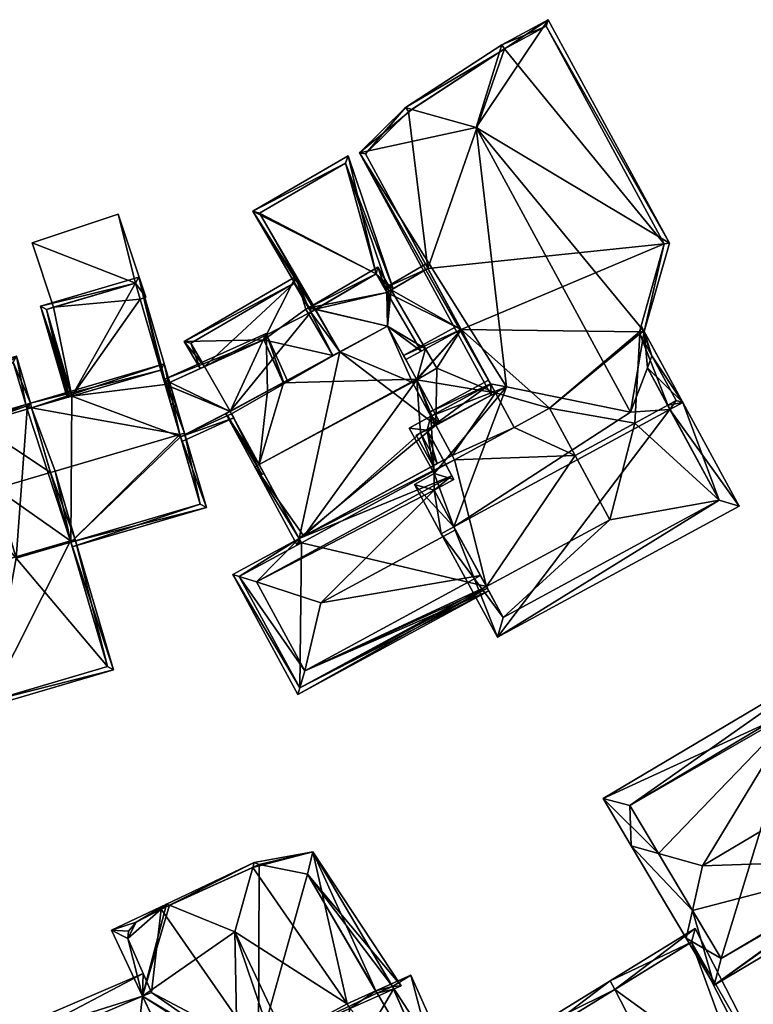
# Model space of a CAD drawing. Header units: inches. Extents: x 2523744 to 2528136, y 1148995 to 1152010.
# Tile 88 of 256: x 2525236 to 2525274, y 1150887 to 1150938. Entities that reach past the tile are written whole.
import ezdxf

# ---------------------------------------------------------------- set-up
doc = ezdxf.new("R2010")
doc.units = ezdxf.units.IN
doc.header["$MEASUREMENT"] = 0
doc.layers.add('Gebaeude Einzelhaus', color=10, linetype='Continuous')

msp = doc.modelspace()

# ---------------------------------------------------------------- meshes
at = {"layer": 'Gebaeude Einzelhaus'}
mesh = msp.add_polyface(dxfattribs=at)
corners = [(2525259.564, 1150932.274, 434.049), (2525268.221, 1150921.763, 432.593), (2525269.523, 1150926.314, 430.73), (2525267.521, 1150917.619, 434.049), (2525268.381, 1150919.896, 433.015), (2525270.206, 1150918.108, 432.593), (2525263.271, 1150937.826, 430.73), (2525260.773, 1150936.158, 432.411), (2525260.89, 1150936.533, 432.253), (2525269.428, 1150917.968, 433.015), (2525269.546, 1150917.749, 433.015), (2525255.934, 1150933.299, 432.579), (2525256.252, 1150933.209, 432.708), (2525253.568, 1150930.963, 430.841), (2525260.563, 1150918.601, 430.977), (2525260.344, 1150918.482, 430.841), (2525261.132, 1150918.909, 431.329), (2525269.868, 1150918.208, 432.733), (2525268.615, 1150920.516, 432.733), (2525268.001, 1150921.645, 432.733), (2525269.254, 1150926.284, 430.871), (2525263.171, 1150937.488, 430.87), (2525267.973, 1150921.75, 432.719), (2525261.02, 1150936.319, 432.246), (2525256.091, 1150933.104, 432.603), (2525253.878, 1150930.916, 430.977), (2525260.305, 1150919.076, 430.977), (2525269.428, 1150917.968, 421.871), (2525269.868, 1150918.208, 421.871), (2525268.001, 1150921.645, 421.871), (2525268.001, 1150921.645, 431.897), (2525267.973, 1150921.75, 431.828), (2525267.973, 1150921.75, 421.871), (2525269.254, 1150926.284, 421.871), (2525263.171, 1150937.488, 421.871), (2525261.02, 1150936.319, 421.871), (2525256.091, 1150933.104, 421.871), (2525253.878, 1150930.916, 421.871), (2525257.085, 1150925.009, 428.391), (2525258.791, 1150921.865, 430.73), (2525257.085, 1150925.009, 421.871), (2525258.791, 1150921.865, 428.391), (2525260.563, 1150918.601, 430.73), (2525258.791, 1150921.865, 421.871), (2525263.343, 1150917.814, 421.871), (2525267.729, 1150917.044, 421.871), (2525264.663, 1150915.381, 421.871), (2525260.563, 1150918.601, 421.871), (2525261.526, 1150916.828, 421.871)]
mesh.append_faces([[corners[k] for k in face] for face in [(13, 26, 15), (15, 26, 14), (24, 25, 11), (11, 25, 13), (13, 25, 26), (12, 24, 11), (12, 11, 7), (7, 11, 8), (19, 22, 1), (8, 23, 7), (2, 21, 6), (6, 21, 8), (8, 21, 23), (22, 20, 1), (1, 20, 2), (2, 20, 21), (5, 18, 1), (1, 18, 19), (10, 17, 5), (5, 17, 18), (10, 9, 17), (0, 16, 3), (12, 13, 0), (0, 13, 16), (16, 13, 14), (14, 13, 15), (12, 11, 13), (7, 12, 0), (8, 11, 7), (7, 11, 12), (5, 9, 10), (5, 4, 9), (0, 6, 7), (7, 6, 8), (0, 2, 6), (5, 1, 4), (4, 1, 3), (3, 1, 0), (0, 1, 2)]], dxfattribs={"color": 13})
mesh.append_faces([[corners[k] for k in face] for face in [(43, 44, 47), (47, 44, 48), (44, 45, 46), (44, 29, 45), (45, 29, 27), (27, 29, 28), (43, 32, 44), (44, 32, 29), (40, 33, 43), (43, 33, 32), (40, 35, 33), (33, 35, 34), (40, 36, 35), (40, 37, 36), (26, 42, 14), (26, 39, 42), (39, 38, 41), (38, 37, 40), (26, 25, 39), (39, 25, 38), (38, 25, 37), (25, 36, 37), (25, 24, 36), (7, 24, 12), (7, 36, 24), (7, 23, 36), (36, 23, 35), (23, 21, 35), (35, 21, 34), (21, 33, 34), (21, 20, 33), (31, 20, 22), (31, 32, 20), (20, 32, 33), (30, 22, 19), (30, 31, 22), (30, 29, 31), (31, 29, 32), (28, 30, 17), (17, 30, 18), (18, 30, 19), (28, 29, 30), (28, 17, 27), (27, 17, 9)]], dxfattribs={"color": 41})
mesh = msp.add_polyface(dxfattribs=at)
corners = [(2525251.245, 1150922.881, 427.9), (2525248.077, 1150927.96, 427.892), (2525251.086, 1150922.788, 427.892), (2525251.302, 1150922.914, 427.903), (2525254.425, 1150924.731, 428.069), (2525252.981, 1150930.813, 428.153), (2525255.075, 1150923.839, 428.075), (2525254.977, 1150923.782, 428.069), (2525255.295, 1150923.967, 428.086), (2525252.842, 1150930.443, 428.139), (2525248.419, 1150927.87, 427.904), (2525252.842, 1150930.443, 421.871), (2525255.075, 1150923.839, 421.871), (2525248.419, 1150927.87, 421.871), (2525251.302, 1150922.914, 421.871), (2525254.977, 1150923.782, 421.871), (2525254.425, 1150924.731, 421.871)]
mesh.append_faces([[corners[k] for k in face] for face in [(10, 0, 1), (10, 3, 0), (1, 0, 2), (9, 8, 6), (9, 5, 8), (9, 1, 5), (9, 10, 1), (5, 4, 8), (8, 4, 6), (6, 4, 7), (5, 1, 4), (4, 1, 3), (3, 1, 0), (0, 1, 2)]], dxfattribs={"color": 13})
mesh.append_faces([[corners[k] for k in face] for face in [(12, 16, 11), (11, 16, 13), (13, 16, 14), (12, 15, 16), (13, 3, 10), (13, 14, 3), (10, 11, 13), (10, 9, 11), (11, 6, 12), (11, 9, 6)]], dxfattribs={"color": 41})
mesh = msp.add_polyface(dxfattribs=at)
corners = [(2525242.036, 1150924.249, 427.973), (2525241.144, 1150927.812, 427.973), (2525236.713, 1150926.338, 427.973), (2525242.566, 1150923.536, 427.973), (2525237.819, 1150923.013, 427.973), (2525242.273, 1150923.439, 427.973), (2525241.144, 1150927.812, 421.871), (2525242.566, 1150923.536, 421.871), (2525236.713, 1150926.338, 421.871), (2525237.819, 1150923.013, 421.871), (2525242.273, 1150923.439, 421.871), (2525242.036, 1150924.249, 421.871)]
mesh.append_faces([[corners[k] for k in face] for face in [(3, 0, 5), (0, 2, 4), (3, 1, 0), (0, 1, 2)]], dxfattribs={"color": 13})
mesh.append_faces([[corners[k] for k in face] for face in [(6, 11, 8), (8, 11, 9), (6, 7, 11), (11, 7, 10), (7, 3, 10), (10, 3, 5), (8, 9, 2), (2, 9, 4), (2, 1, 8), (8, 1, 6), (1, 3, 6), (6, 3, 7)]], dxfattribs={"color": 41})
mesh = msp.add_polyface(dxfattribs=at)
corners = [(2525250.488, 1150903.409, 431.028), (2525250.389, 1150903.068, 430.874), (2525260.221, 1150908.406, 430.874), (2525250.743, 1150904.293, 431.428), (2525260.149, 1150908.54, 430.966), (2525260.102, 1150908.626, 431.026), (2525259.788, 1150909.204, 431.428), (2525247.035, 1150909.244, 430.874), (2525247.376, 1150909.141, 431.029), (2525248.255, 1150908.874, 431.428), (2525250.455, 1150911.101, 430.874), (2525258.316, 1150914.337, 431.428), (2525257.884, 1150915.135, 430.874), (2525257.404, 1150913.594, 431.551), (2525258.42, 1150914.146, 431.551), (2525251.566, 1150907.786, 432.865), (2525258.51, 1150911.556, 432.865), (2525250.489, 1150903.407, 431.027), (2525247.374, 1150909.144, 431.026), (2525250.574, 1150910.881, 431.027), (2525248.394, 1150914.913, 432.035), (2525246.68, 1150917.529, 430.265), (2525248.168, 1150914.79, 432.035), (2525246.911, 1150917.654, 430.265), (2525249.643, 1150919.117, 430.275), (2525256.49, 1150919.309, 432.035), (2525248.823, 1150918.692, 430.265), (2525255.003, 1150922.048, 430.265), (2525249.635, 1150919.133, 430.265), (2525250.694, 1150911.231, 429.798), (2525256.51, 1150919.272, 432.013), (2525250.455, 1150911.101, 429.798), (2525250.355, 1150910.762, 429.669), (2525250.517, 1150910.986, 429.731), (2525256.706, 1150916.549, 430.73), (2525257.477, 1150916.968, 430.73), (2525257.697, 1150917.088, 430.73), (2525257.567, 1150914.963, 429.798), (2525250.574, 1150910.881, 429.669), (2525257.242, 1150917.4, 430.984), (2525256.294, 1150919.146, 432.009), (2525257.085, 1150925.009, 428.391), (2525256.965, 1150925.229, 428.391), (2525254.848, 1150923.997, 428.391), (2525254.974, 1150923.78, 428.391), (2525258.791, 1150921.865, 428.391), (2525256.737, 1150920.75, 428.391), (2525250.931, 1150922.987, 428.156), (2525251.057, 1150922.771, 428.156), (2525251.273, 1150922.896, 428.156), (2525250.283, 1150924.597, 428.156), (2525248.636, 1150921.34, 428.156), (2525244.541, 1150921.255, 428.156), (2525250.805, 1150922.914, 428.156), (2525245.58, 1150919.957, 428.156), (2525245.355, 1150919.856, 428.156), (2525252.196, 1150920.524, 428.156), (2525249.635, 1150919.133, 428.156), (2525246.976, 1150917.534, 428.156), (2525248.533, 1150914.396, 428.156), (2525248.64, 1150914.458, 428.156), (2525246.763, 1150917.437, 428.156), (2525250.193, 1150924.255, 428.156), (2525244.882, 1150921.164, 428.156), (2525254.974, 1150923.78, 428.274), (2525254.515, 1150925.073, 428.274), (2525250.931, 1150922.987, 428.274), (2525254.977, 1150923.782, 428.274), (2525255.193, 1150923.908, 428.274), (2525252.196, 1150920.524, 428.274), (2525250.805, 1150922.914, 428.274), (2525255.003, 1150922.048, 428.274), (2525256.737, 1150920.75, 428.274), (2525255.942, 1150920.319, 428.274), (2525254.425, 1150924.731, 428.274), (2525251.057, 1150922.771, 428.274), (2525250.455, 1150911.101, 421.871), (2525250.574, 1150910.881, 421.871), (2525247.374, 1150909.144, 421.871), (2525250.489, 1150903.407, 421.871), (2525260.102, 1150908.626, 421.871), (2525257.884, 1150915.135, 430.73), (2525257.567, 1150914.963, 430.73), (2525258.458, 1150915.162, 421.871), (2525258.339, 1150915.382, 421.871), (2525264.663, 1150915.381, 421.871), (2525261.526, 1150916.828, 421.871), (2525263.343, 1150917.814, 421.871), (2525266.457, 1150912.076, 421.871), (2525246.976, 1150917.534, 421.871), (2525246.976, 1150917.534, 430.206), (2525246.911, 1150917.654, 430.233), (2525256.294, 1150919.146, 430.73), (2525256.51, 1150919.272, 430.73), (2525256.49, 1150919.309, 430.73), (2525255.942, 1150920.319, 430.73), (2525255.003, 1150922.048, 421.871), (2525256.51, 1150919.272, 421.871), (2525256.294, 1150919.146, 421.871), (2525252.544, 1150920.713, 421.871), (2525257.495, 1150916.935, 421.871), (2525246.911, 1150917.654, 421.871), (2525254.848, 1150923.997, 428.274), (2525255.193, 1150923.908, 421.871), (2525255.075, 1150923.839, 421.871), (2525255.075, 1150923.839, 428.075), (2525254.977, 1150923.782, 428.069), (2525257.085, 1150925.009, 421.871), (2525256.959, 1150920.871, 421.871), (2525258.791, 1150921.865, 421.871), (2525251.057, 1150922.771, 421.871), (2525251.273, 1150922.897, 421.871), (2525250.193, 1150924.255, 421.871), (2525244.882, 1150921.164, 421.871), (2525245.58, 1150919.957, 421.871), (2525246.909, 1150917.658, 421.871), (2525254.425, 1150924.731, 428.069), (2525251.302, 1150922.914, 427.903), (2525251.302, 1150922.914, 421.871), (2525254.977, 1150923.782, 421.871), (2525254.425, 1150924.731, 421.871), (2525257.541, 1150919.871, 421.871)]
mesh.append_faces([[corners[k] for k in face] for face in [(68, 74, 65), (65, 74, 66), (66, 74, 75), (68, 67, 74), (64, 71, 72), (72, 71, 73), (64, 66, 71), (71, 66, 69), (69, 66, 70), (68, 65, 67), (67, 65, 64), (64, 65, 66), (59, 58, 60), (59, 61, 58), (52, 63, 55), (55, 63, 54), (50, 62, 52), (52, 62, 63), (49, 47, 50), (50, 47, 62), (49, 48, 47), (61, 59, 58), (58, 59, 60), (53, 51, 56), (56, 51, 57), (51, 52, 54), (54, 52, 55), (47, 50, 53), (53, 50, 51), (51, 50, 52), (47, 49, 50), (47, 48, 49), (44, 43, 41), (41, 43, 42), (41, 44, 45), (45, 44, 46), (41, 43, 44), (41, 42, 43), (30, 39, 40), (30, 36, 39), (39, 36, 35), (31, 22, 20), (38, 32, 33), (33, 32, 31), (31, 32, 22), (21, 20, 22), (21, 23, 20), (38, 33, 32), (34, 29, 37), (36, 30, 35), (35, 30, 34), (34, 30, 29), (30, 20, 22), (30, 25, 20), (31, 32, 33), (29, 22, 31), (31, 22, 32), (29, 30, 22), (24, 27, 28), (24, 25, 27), (23, 20, 26), (26, 20, 24), (24, 20, 25), (23, 21, 20), (20, 21, 22), (7, 18, 8), (19, 18, 10), (10, 18, 7), (17, 4, 1), (17, 5, 4), (1, 0, 17), (7, 0, 1), (7, 8, 0), (1, 4, 2), (15, 9, 3), (3, 6, 15), (15, 6, 16), (13, 15, 16), (13, 9, 15), (14, 11, 13), (13, 11, 9), (10, 11, 12), (10, 9, 11), (10, 8, 9), (10, 7, 8), (8, 3, 9), (8, 0, 3), (8, 7, 0), (0, 7, 1), (3, 5, 6), (3, 4, 5), (0, 2, 3), (3, 2, 4), (0, 1, 2)]], dxfattribs={"color": 13})
mesh.append_faces([[corners[k] for k in face] for face in [(118, 99, 111), (118, 96, 99), (96, 108, 97), (97, 108, 121), (96, 103, 108), (96, 104, 103), (120, 119, 118), (118, 119, 96), (96, 119, 104), (69, 70, 56), (56, 70, 53), (47, 53, 66), (66, 53, 70), (75, 48, 66), (66, 48, 47), (49, 117, 111), (111, 117, 118), (49, 74, 117), (117, 74, 116), (49, 75, 74), (49, 48, 75), (106, 116, 67), (67, 116, 74), (99, 110, 111), (110, 114, 112), (112, 114, 113), (99, 115, 110), (110, 115, 114), (99, 101, 115), (54, 63, 114), (114, 63, 113), (63, 62, 113), (113, 62, 112), (47, 112, 62), (47, 110, 112), (47, 48, 110), (110, 49, 111), (110, 48, 49), (103, 109, 108), (103, 107, 109), (103, 109, 107), (103, 108, 109), (44, 64, 43), (43, 64, 102), (44, 67, 64), (103, 105, 107), (107, 105, 41), (41, 105, 44), (44, 105, 67), (67, 105, 106), (103, 104, 105), (44, 72, 46), (44, 64, 72), (44, 43, 64), (64, 43, 102), (99, 89, 101), (99, 76, 89), (99, 100, 76), (76, 100, 84), (96, 98, 99), (99, 98, 100), (96, 97, 98), (69, 27, 71), (69, 28, 27), (69, 57, 28), (69, 56, 57), (23, 26, 91), (27, 73, 71), (27, 95, 73), (27, 25, 95), (95, 25, 94), (94, 30, 93), (94, 25, 30), (40, 93, 30), (40, 92, 93), (39, 92, 40), (39, 35, 92), (90, 23, 91), (58, 20, 90), (90, 20, 23), (58, 31, 20), (89, 76, 58), (58, 76, 31), (80, 85, 88), (85, 86, 87), (80, 83, 85), (85, 83, 86), (83, 76, 84), (80, 77, 83), (83, 77, 76), (80, 79, 77), (77, 79, 78), (10, 29, 31), (12, 82, 10), (10, 82, 29), (29, 82, 37), (12, 81, 82), (5, 79, 80), (5, 17, 79), (0, 79, 17), (0, 18, 79), (79, 18, 78), (8, 18, 0), (38, 18, 19), (38, 78, 18), (38, 77, 78), (31, 38, 10), (10, 38, 19), (31, 76, 38), (38, 76, 77)]], dxfattribs={"color": 41})
mesh = msp.add_polyface(dxfattribs=at)
corners = [(2525243.344, 1150919.784, 431.111), (2525244.159, 1150917.893, 431.501), (2525242.206, 1150924.559, 430.174), (2525243.849, 1150918.063, 431.453), (2525243.919, 1150917.823, 431.501), (2525238.763, 1150918.442, 431.11), (2525237.144, 1150923.076, 430.174), (2525238.596, 1150918.393, 431.111), (2525238.523, 1150918.372, 431.111), (2525238.639, 1150918.405, 431.111), (2525242.036, 1150924.249, 430.222), (2525237.454, 1150922.906, 430.222), (2525242.273, 1150923.439, 427.973), (2525243.344, 1150919.784, 421.871), (2525242.273, 1150923.439, 421.871), (2525242.036, 1150924.249, 427.973), (2525237.819, 1150923.013, 427.973), (2525237.454, 1150922.906, 421.871), (2525237.819, 1150923.013, 421.871), (2525238.763, 1150918.442, 421.871), (2525242.036, 1150924.249, 421.871)]
mesh.append_faces([[corners[k] for k in face] for face in [(11, 9, 7), (11, 5, 9), (0, 2, 3), (0, 10, 2), (6, 11, 8), (8, 11, 7), (2, 10, 6), (6, 10, 11), (1, 3, 2), (1, 4, 3), (5, 6, 9), (9, 6, 7), (7, 6, 8), (0, 2, 5), (5, 2, 6), (4, 1, 3), (3, 1, 0), (0, 1, 2)]], dxfattribs={"color": 13})
mesh.append_faces([[corners[k] for k in face] for face in [(19, 14, 13), (19, 18, 14), (14, 18, 20), (19, 17, 18), (5, 11, 19), (19, 11, 17), (17, 16, 18), (16, 10, 15), (17, 11, 16), (16, 11, 10), (0, 12, 10), (10, 12, 15), (0, 13, 12), (12, 13, 14)]], dxfattribs={"color": 41})
mesh = msp.add_polyface(dxfattribs=at)
corners = [(2525257.477, 1150916.968, 430.73), (2525256.51, 1150919.272, 430.73), (2525256.294, 1150919.146, 430.73), (2525260.563, 1150918.601, 430.73), (2525258.791, 1150921.865, 430.73), (2525256.49, 1150919.309, 430.73), (2525257.041, 1150916.688, 430.73), (2525256.706, 1150916.549, 430.73), (2525257.348, 1150914.844, 430.73), (2525256.486, 1150916.43, 430.73), (2525257.567, 1150914.963, 430.73), (2525257.884, 1150915.135, 430.73), (2525255.823, 1150920.538, 430.73), (2525258.672, 1150922.085, 430.73), (2525255.942, 1150920.319, 430.73), (2525256.737, 1150920.75, 428.391), (2525255.942, 1150920.319, 428.274), (2525258.791, 1150921.865, 428.391), (2525256.737, 1150920.75, 428.274), (2525257.567, 1150914.963, 429.798), (2525257.541, 1150919.871, 421.871), (2525256.959, 1150920.871, 421.871), (2525258.791, 1150921.865, 421.871), (2525260.563, 1150918.601, 421.871), (2525257.495, 1150916.935, 421.871), (2525256.51, 1150919.272, 421.871), (2525256.294, 1150919.146, 421.871)]
mesh.append_faces([[corners[k] for k in face] for face in [(13, 4, 12), (12, 4, 14), (9, 7, 8), (8, 7, 10), (5, 4, 14), (14, 4, 12), (12, 4, 13), (6, 10, 11), (6, 7, 10), (10, 7, 8), (8, 7, 9), (3, 0, 6), (6, 0, 7), (5, 1, 4), (4, 1, 3), (3, 1, 0), (0, 1, 2)]], dxfattribs={"color": 13})
mesh.append_faces([[corners[k] for k in face] for face in [(20, 24, 25), (25, 24, 26), (20, 23, 24), (20, 22, 23), (20, 21, 22), (7, 19, 10), (16, 15, 18), (15, 4, 17), (16, 14, 15), (15, 14, 4)]], dxfattribs={"color": 41})
mesh = msp.add_polyface(dxfattribs=at)
corners = [(2525269.546, 1150917.75, 434.602), (2525260.665, 1150906.018, 430.841), (2525273.104, 1150912.771, 430.841), (2525258.426, 1150911.711, 434.602), (2525257.768, 1150911.354, 434.602), (2525270.206, 1150918.108, 434.602), (2525260.305, 1150919.076, 430.977), (2525257.137, 1150917.594, 430.841), (2525257.242, 1150917.4, 430.984), (2525260.206, 1150919.26, 430.841), (2525257.404, 1150914.448, 432.721), (2525256.129, 1150916.796, 430.984), (2525261.132, 1150918.909, 431.329), (2525256.388, 1150913.895, 432.721), (2525267.521, 1150917.619, 434.049), (2525268.381, 1150919.896, 433.015), (2525268.615, 1150920.516, 432.733), (2525268.06, 1150922.058, 431.679), (2525268.001, 1150921.645, 431.897), (2525267.973, 1150921.75, 431.828), (2525260.966, 1150907.035, 431.306), (2525272.086, 1150913.073, 431.306), (2525257.041, 1150916.688, 431.329), (2525258.42, 1150914.146, 433.209), (2525257.404, 1150913.594, 433.209), (2525269.428, 1150917.968, 421.871), (2525272.086, 1150913.073, 421.871), (2525269.428, 1150917.968, 433.015), (2525260.563, 1150918.601, 430.977), (2525260.563, 1150918.601, 430.73), (2525257.041, 1150916.688, 430.73), (2525257.884, 1150915.135, 430.874), (2525257.884, 1150915.135, 430.73), (2525258.316, 1150914.337, 431.428), (2525258.42, 1150914.146, 431.551), (2525257.404, 1150913.594, 431.551), (2525259.788, 1150909.204, 431.428), (2525260.102, 1150908.626, 431.026), (2525260.966, 1150907.035, 421.871), (2525258.51, 1150911.556, 432.865), (2525260.102, 1150908.626, 421.871), (2525258.339, 1150915.382, 421.871), (2525261.526, 1150916.828, 421.871), (2525258.458, 1150915.162, 421.871), (2525260.563, 1150918.601, 421.871), (2525257.495, 1150916.935, 421.871), (2525267.729, 1150917.044, 421.871), (2525266.457, 1150912.076, 421.871), (2525264.663, 1150915.381, 421.871)]
mesh.append_faces([[corners[k] for k in face] for face in [(17, 18, 19), (17, 16, 18), (17, 5, 16), (16, 5, 15), (15, 5, 0), (6, 7, 9), (6, 8, 7), (10, 24, 13), (13, 24, 4), (4, 24, 3), (10, 23, 24), (12, 22, 6), (6, 22, 8), (8, 22, 11), (11, 22, 10), (10, 22, 23), (1, 21, 2), (2, 21, 5), (5, 21, 0), (3, 20, 4), (4, 20, 1), (1, 20, 21), (16, 17, 18), (18, 17, 19), (15, 5, 16), (16, 5, 17), (14, 0, 15), (15, 0, 5), (12, 3, 14), (14, 3, 0), (3, 13, 4), (12, 10, 3), (3, 10, 13), (6, 8, 12), (12, 8, 10), (10, 8, 11), (9, 7, 6), (6, 7, 8), (0, 2, 5), (4, 1, 3), (3, 1, 0), (0, 1, 2)]], dxfattribs={"color": 13})
mesh.append_faces([[corners[k] for k in face] for face in [(46, 47, 48), (47, 38, 40), (46, 26, 47), (47, 26, 38), (46, 25, 26), (44, 41, 45), (44, 42, 41), (41, 42, 43), (21, 20, 26), (26, 20, 38), (38, 37, 40), (39, 24, 35), (36, 3, 39), (39, 3, 24), (38, 20, 37), (37, 20, 36), (36, 20, 3), (34, 35, 23), (23, 35, 24), (23, 33, 34), (23, 31, 33), (31, 30, 32), (23, 22, 31), (31, 22, 30), (28, 22, 12), (28, 30, 22), (28, 29, 30), (0, 27, 15), (0, 21, 27), (27, 21, 25), (25, 21, 26)]], dxfattribs={"color": 41})
mesh = msp.add_polyface(dxfattribs=at)
corners = [(2525244.351, 1150916.346, 430.206), (2525247.095, 1150917.313, 430.155), (2525246.976, 1150917.534, 430.206), (2525244.422, 1150916.103, 430.155), (2525246.911, 1150917.654, 430.233), (2525248.761, 1150921.671, 430.819), (2525248.823, 1150918.692, 430.265), (2525243.49, 1150919.287, 430.819), (2525243.561, 1150919.044, 430.768), (2525249.643, 1150919.117, 430.275), (2525249.668, 1150919.13, 430.276), (2525249.865, 1150919.233, 430.278), (2525248.636, 1150921.34, 430.768), (2525249.635, 1150919.133, 430.265), (2525248.636, 1150921.34, 428.156), (2525249.635, 1150919.133, 428.156), (2525245.58, 1150919.957, 428.156), (2525243.561, 1150919.044, 421.871), (2525245.58, 1150919.957, 421.871), (2525246.976, 1150917.534, 428.156), (2525244.351, 1150916.346, 421.871), (2525246.976, 1150917.534, 421.871), (2525246.909, 1150917.658, 421.871), (2525246.911, 1150917.654, 421.871)]
mesh.append_faces([[corners[k] for k in face] for face in [(10, 12, 5), (10, 9, 12), (5, 12, 7), (7, 12, 8), (2, 1, 0), (0, 1, 3), (11, 10, 5), (5, 10, 11), (5, 9, 10), (5, 6, 9), (0, 4, 8), (8, 4, 7), (7, 4, 5), (5, 4, 6), (0, 2, 4), (3, 1, 0), (0, 1, 2)]], dxfattribs={"color": 13})
mesh.append_faces([[corners[k] for k in face] for face in [(20, 23, 21), (20, 22, 23), (20, 17, 22), (22, 17, 18), (19, 20, 21), (19, 0, 20), (19, 2, 0), (8, 16, 17), (17, 16, 18), (8, 12, 16), (16, 12, 14), (12, 13, 14), (14, 13, 15), (12, 9, 13)]], dxfattribs={"color": 41})
mesh = msp.add_polyface(dxfattribs=at)
corners = [(2525238.687, 1150910.985, 435.182), (2525240.895, 1150904.34, 431.2), (2525238.928, 1150911.056, 435.182), (2525234.358, 1150902.425, 431.2), (2525232.63, 1150909.211, 435.182), (2525232.39, 1150909.141, 435.182), (2525234.844, 1150913.679, 433.206), (2525230.315, 1150916.228, 431.2), (2525230.554, 1150916.298, 431.2), (2525237.656, 1150914.503, 433.206), (2525237.898, 1150914.574, 433.206), (2525233.869, 1150917.008, 431.335), (2525236.41, 1150917.926, 431.245), (2525236.449, 1150917.764, 431.335), (2525236.386, 1150918.006, 431.2), (2525240.585, 1150904.51, 431.342), (2525234.528, 1150902.735, 431.342), (2525236.619, 1150918.074, 431.2), (2525235.909, 1150920.498, 430.426), (2525229.605, 1150918.651, 430.426), (2525229.915, 1150918.481, 430.503), (2525235.739, 1150920.188, 430.503), (2525234.528, 1150902.735, 421.871), (2525230.554, 1150916.298, 421.871), (2525240.585, 1150904.51, 421.871), (2525238.706, 1150910.922, 431.326), (2525238.706, 1150910.922, 421.871), (2525236.41, 1150917.926, 421.871), (2525236.386, 1150918.006, 421.871), (2525236.449, 1150917.764, 421.871), (2525233.869, 1150917.008, 421.871), (2525235.893, 1150910.098, 421.871), (2525235.739, 1150920.188, 421.871), (2525235.631, 1150920.156, 428.738), (2525235.631, 1150920.156, 428.838), (2525229.915, 1150918.481, 421.871), (2525229.915, 1150918.481, 428.739), (2525229.915, 1150918.481, 428.839), (2525230.477, 1150916.56, 429.469), (2525230.477, 1150916.56, 429.569)]
mesh.append_faces([[corners[k] for k in face] for face in [(17, 21, 18), (14, 21, 17), (7, 20, 8), (21, 20, 19), (18, 21, 19), (19, 20, 7), (8, 19, 7), (14, 18, 8), (8, 18, 19), (14, 17, 18), (4, 5, 8), (8, 5, 7), (15, 0, 2), (2, 9, 10), (2, 0, 9), (3, 16, 1), (1, 16, 15), (3, 5, 16), (16, 5, 4), (1, 15, 2), (8, 11, 14), (14, 11, 12), (12, 11, 13), (8, 6, 11), (9, 2, 10), (6, 0, 9), (9, 0, 2), (6, 4, 0), (6, 5, 4), (8, 7, 6), (6, 7, 5), (3, 4, 5), (3, 0, 4), (3, 1, 0), (0, 1, 2)]], dxfattribs={"color": 13})
mesh.append_faces([[corners[k] for k in face] for face in [(32, 23, 35), (28, 23, 32), (39, 20, 37), (38, 8, 39), (39, 8, 20), (35, 23, 36), (36, 23, 38), (38, 23, 8), (20, 34, 37), (33, 35, 36), (33, 32, 35), (20, 21, 34), (34, 21, 33), (33, 21, 32), (28, 21, 14), (28, 32, 21), (23, 31, 22), (22, 31, 24), (24, 31, 26), (28, 30, 23), (23, 30, 31), (28, 27, 30), (30, 27, 29), (29, 12, 13), (29, 27, 12), (27, 14, 12), (27, 28, 14), (0, 25, 9), (25, 24, 26), (0, 15, 25), (25, 15, 24), (15, 16, 24), (24, 16, 22), (4, 8, 16), (16, 8, 22), (22, 8, 23)]], dxfattribs={"color": 41})
mesh = msp.add_polyface(dxfattribs=at)
corners = [(2525238.706, 1150910.922, 431.326), (2525238.776, 1150910.682, 431.2), (2525245.679, 1150912.703, 431.2), (2525244.319, 1150916.455, 433.206), (2525244.559, 1150916.525, 433.206), (2525237.898, 1150914.574, 433.206), (2525237.656, 1150914.503, 433.206), (2525233.869, 1150917.008, 431.335), (2525234.844, 1150913.679, 433.206), (2525236.68, 1150917.833, 431.334), (2525243.514, 1150920.094, 431.2), (2525236.619, 1150918.074, 431.2), (2525236.41, 1150917.926, 431.245), (2525236.386, 1150918.006, 431.2), (2525236.449, 1150917.764, 431.335), (2525245.369, 1150912.873, 431.326), (2525243.344, 1150919.784, 431.335), (2525243.561, 1150919.044, 430.768), (2525243.344, 1150919.784, 431.111), (2525244.351, 1150916.346, 430.206), (2525245.369, 1150912.873, 421.871), (2525244.351, 1150916.346, 421.871), (2525243.344, 1150919.784, 421.871), (2525243.561, 1150919.044, 421.871), (2525238.763, 1150918.442, 431.11), (2525236.68, 1150917.832, 421.871), (2525238.763, 1150918.442, 421.871), (2525236.449, 1150917.764, 421.871), (2525238.706, 1150910.922, 421.871), (2525235.893, 1150910.098, 421.871), (2525233.869, 1150917.008, 421.871)]
mesh.append_faces([[corners[k] for k in face] for face in [(11, 12, 13), (11, 14, 12), (11, 16, 14), (16, 4, 3), (11, 10, 16), (16, 10, 4), (0, 15, 1), (1, 15, 2), (2, 15, 4), (4, 15, 3), (9, 12, 14), (9, 11, 12), (12, 11, 13), (9, 10, 11), (9, 3, 10), (10, 3, 4), (9, 5, 3), (9, 6, 5), (9, 7, 6), (6, 7, 8), (0, 5, 6), (0, 3, 5), (0, 2, 3), (3, 2, 4), (0, 1, 2)]], dxfattribs={"color": 13})
mesh.append_faces([[corners[k] for k in face] for face in [(27, 29, 30), (26, 28, 25), (25, 28, 27), (27, 28, 29), (26, 21, 28), (28, 21, 20), (26, 23, 21), (26, 22, 23), (20, 15, 28), (28, 15, 0), (14, 9, 27), (25, 27, 9), (16, 24, 9), (9, 24, 25), (25, 24, 26), (16, 18, 24), (18, 17, 22), (22, 17, 23), (19, 20, 21), (19, 15, 20), (17, 3, 19), (19, 3, 15), (18, 16, 17), (17, 16, 3)]], dxfattribs={"color": 41})
mesh = msp.add_polyface(dxfattribs=at)
corners = [(2525276.104, 1150902.314, 432.02), (2525278.214, 1150904.911, 431.404), (2525266.108, 1150897.708, 431.404), (2525278.727, 1150904.052, 431.939), (2525268.952, 1150894.885, 433.477), (2525267.553, 1150895.28, 432.913), (2525271.219, 1150894.244, 434.389), (2525278.389, 1150898.511, 434.389), (2525278.803, 1150903.925, 432.018), (2525280.811, 1150894.481, 431.878), (2525271.825, 1150888.1, 431.404), (2525285.623, 1150896.31, 431.404), (2525280.754, 1150894.577, 431.938), (2525270.701, 1150891.946, 433.476), (2525270.381, 1150890.528, 432.913), (2525285.169, 1150897.073, 431.878), (2525267.479, 1150897.36, 431.938), (2525272.174, 1150889.471, 431.938), (2525278.727, 1150904.052, 420.163), (2525267.479, 1150897.36, 420.163), (2525272.174, 1150889.471, 420.163), (2525280.754, 1150894.577, 420.163), (2525276.104, 1150902.314, 420.163), (2525278.803, 1150903.925, 420.163)]
mesh.append_faces([[corners[k] for k in face] for face in [(5, 13, 14), (5, 4, 13), (11, 9, 15), (9, 17, 12), (17, 14, 13), (11, 10, 9), (9, 10, 17), (17, 10, 14), (2, 16, 5), (5, 16, 4), (2, 1, 16), (16, 1, 3), (4, 13, 6), (4, 5, 13), (13, 5, 14), (13, 12, 6), (6, 12, 7), (9, 11, 15), (14, 10, 13), (13, 10, 12), (12, 10, 9), (9, 10, 11), (3, 0, 8), (0, 6, 7), (0, 4, 6), (0, 2, 4), (4, 2, 5), (3, 1, 0), (0, 1, 2)]], dxfattribs={"color": 13})
mesh.append_faces([[corners[k] for k in face] for face in [(19, 22, 20), (20, 22, 21), (19, 18, 22), (22, 18, 23), (20, 21, 17), (17, 21, 12), (4, 17, 13), (4, 16, 17), (17, 16, 20), (20, 16, 19), (19, 16, 18), (18, 16, 3)]], dxfattribs={"color": 41})
mesh = msp.add_polyface(dxfattribs=at)
corners = [(2525249, 1150885.393, 434.043), (2525249.716, 1150885.414, 434.49), (2525247.148, 1150890.853, 434.49), (2525249.114, 1150885.147, 434.041), (2525242.401, 1150887.529, 430.595), (2525243.785, 1150892.218, 432.816), (2525247.262, 1150884.617, 432.745), (2525243.631, 1150892.281, 432.739), (2525240.79, 1150890.94, 430.595), (2525247.2, 1150884.524, 432.681), (2525242.882, 1150886.511, 430.595), (2525247.474, 1150883.91, 432.671), (2525247.176, 1150884.578, 432.682), (2525251.163, 1150894.97, 430.344), (2525248.148, 1150894.414, 432.625), (2525248.078, 1150894.164, 432.756), (2525252.93, 1150887.149, 431.684), (2525253.063, 1150886.9, 431.673), (2525254.396, 1150887.804, 430.449), (2525255.262, 1150888.041, 429.768), (2525254.462, 1150887.691, 430.44), (2525255.705, 1150888.072, 429.45), (2525255.322, 1150887.902, 429.772), (2525242.063, 1150891.35, 431.5), (2525241.671, 1150890.882, 431.122), (2525241.641, 1150890.498, 430.991), (2525242.852, 1150887.721, 430.929), (2525250.882, 1150893.821, 430.917), (2525248.402, 1150894.311, 432.482), (2525243.35, 1150892.021, 432.49), (2525247.887, 1150882.987, 433.17), (2525250.243, 1150880.457, 434.776), (2525249.589, 1150881.971, 433.963), (2525241.143, 1150876.936, 434.589), (2525241.11, 1150876.508, 434.776), (2525237.19, 1150885.31, 430.025), (2525242.401, 1150887.529, 430.04), (2525242.426, 1150888.697, 429.516), (2525242.852, 1150887.721, 430.041), (2525236.946, 1150885.827, 429.743), (2525236.512, 1150886.156, 429.509), (2525236.72, 1150885.72, 429.747), (2525240.948, 1150876.847, 434.591), (2525250.537, 1150878.242, 433.507), (2525244.192, 1150869.216, 430.099), (2525253.774, 1150872.289, 429.52), (2525244.574, 1150868.313, 429.52), (2525252.416, 1150875.431, 431.543), (2525251.093, 1150878.49, 433.512), (2525250.807, 1150879.152, 433.936), (2525248.612, 1150871.203, 430.141), (2525253.1, 1150873.254, 430.202), (2525252.212, 1150875.343, 431.543), (2525255.238, 1150876.659, 430.341), (2525257.173, 1150876.527, 431.543), (2525256.815, 1150877.344, 431.543), (2525254.979, 1150875.566, 429.868), (2525255.066, 1150880.265, 431.243), (2525255.458, 1150880.44, 431.543), (2525254.618, 1150876.389, 429.868), (2525258.061, 1150881.603, 429.99), (2525260.657, 1150878.055, 429.471), (2525257.698, 1150884.804, 429.471), (2525256.834, 1150884.425, 429.985), (2525255.96, 1150880.66, 431.244), (2525255.959, 1150880.664, 431.244), (2525255.957, 1150880.663, 431.245), (2525259.42, 1150878.476, 429.996), (2525251.093, 1150878.49, 431.235), (2525252.416, 1150875.432, 430.344), (2525252.49, 1150874.69, 430.154), (2525252.212, 1150875.343, 430.344), (2525257.596, 1150876.929, 430.154), (2525257.318, 1150877.562, 430.339), (2525248.62, 1150885.223, 434.271), (2525247.176, 1150884.578, 433.17), (2525251.54, 1150878.69, 434.271), (2525254.396, 1150887.804, 430.804), (2525258.061, 1150881.603, 430.357), (2525256.205, 1150888.612, 429.718), (2525259.124, 1150882.078, 429.718), (2525255.262, 1150888.041, 430.318), (2525254.462, 1150887.691, 430.796), (2525255.322, 1150887.902, 420.544), (2525255.262, 1150888.041, 420.544), (2525254.462, 1150887.691, 420.544), (2525250.882, 1150893.821, 420.544), (2525248.402, 1150894.311, 420.544), (2525243.35, 1150892.021, 420.544), (2525242.063, 1150891.35, 420.544), (2525241.671, 1150890.882, 420.544), (2525241.641, 1150890.498, 420.544), (2525242.852, 1150887.721, 420.544), (2525242.401, 1150887.529, 420.544), (2525247.542, 1150884.449, 420.544), (2525247.626, 1150884.257, 420.544), (2525248.361, 1150884.812, 420.544), (2525247.667, 1150884.17, 420.544), (2525247.314, 1150877.124, 420.544), (2525250.195, 1150878.577, 420.544), (2525244.192, 1150869.216, 429.805), (2525248.612, 1150871.203, 420.544), (2525244.192, 1150869.216, 420.544), (2525253.1, 1150873.254, 420.544), (2525252.212, 1150875.343, 420.544), (2525252.416, 1150875.431, 420.544), (2525237.19, 1150885.31, 420.544), (2525241.11, 1150876.508, 434.374), (2525244.18, 1150869.243, 429.822), (2525244.18, 1150869.243, 420.544), (2525249.975, 1150881.076, 420.544), (2525241.11, 1150876.508, 420.544), (2525236.961, 1150885.213, 420.544), (2525257.318, 1150877.562, 420.544), (2525254.618, 1150876.389, 420.544), (2525259.42, 1150878.476, 420.544), (2525258.061, 1150881.603, 420.544), (2525256.834, 1150884.425, 420.544), (2525252.146, 1150882.028, 420.544), (2525252.02, 1150882.315, 420.544)]
mesh.append_faces([[corners[k] for k in face] for face in [(81, 82, 77), (79, 81, 77), (80, 81, 79), (78, 81, 80), (77, 78, 79), (79, 78, 80), (76, 3, 74), (74, 3, 0), (77, 17, 78), (78, 17, 76), (76, 17, 3), (77, 16, 17), (76, 49, 43), (76, 32, 49), (76, 74, 32), (32, 74, 30), (30, 74, 75), (53, 70, 69), (69, 70, 71), (53, 72, 70), (53, 73, 72), (65, 66, 64), (53, 72, 73), (53, 70, 72), (53, 69, 70), (70, 69, 71), (53, 68, 69), (53, 57, 68), (61, 60, 62), (62, 60, 63), (54, 67, 61), (61, 67, 60), (54, 55, 67), (53, 56, 59), (55, 54, 53), (53, 54, 56), (55, 64, 58), (58, 64, 66), (55, 60, 64), (64, 60, 65), (60, 62, 63), (54, 61, 55), (55, 61, 60), (60, 61, 62), (56, 53, 59), (53, 55, 57), (57, 55, 58), (56, 54, 53), (53, 54, 55), (45, 51, 47), (47, 51, 52), (44, 50, 46), (46, 50, 45), (45, 50, 51), (40, 39, 41), (39, 36, 35), (40, 37, 39), (39, 37, 36), (36, 37, 38), (31, 43, 49), (43, 47, 48), (43, 44, 47), (47, 44, 45), (45, 44, 46), (31, 34, 43), (43, 34, 44), (34, 33, 42), (39, 40, 41), (39, 37, 40), (35, 36, 39), (39, 36, 37), (37, 36, 38), (33, 10, 35), (35, 10, 36), (33, 11, 10), (33, 30, 11), (34, 31, 33), (33, 31, 30), (30, 31, 32), (5, 29, 7), (7, 29, 23), (14, 5, 7), (14, 15, 5), (13, 28, 14), (14, 28, 15), (21, 27, 13), (13, 27, 28), (22, 19, 21), (21, 19, 27), (27, 19, 18), (18, 19, 20), (8, 25, 4), (4, 25, 26), (8, 24, 25), (7, 23, 8), (8, 23, 24), (15, 5, 2), (15, 14, 5), (5, 14, 7), (13, 19, 21), (21, 19, 22), (13, 18, 19), (19, 18, 20), (13, 16, 18), (16, 1, 17), (16, 2, 1), (13, 15, 16), (16, 15, 2), (13, 14, 15), (4, 12, 6), (4, 9, 12), (4, 10, 9), (9, 10, 11), (4, 7, 8), (4, 5, 7), (0, 2, 6), (6, 2, 4), (4, 2, 5), (3, 1, 0), (0, 1, 2)]], dxfattribs={"color": 13})
mesh.append_faces([[corners[k] for k in face] for face in [(96, 119, 110), (110, 119, 118), (96, 83, 119), (119, 83, 117), (65, 58, 66), (57, 48, 68), (58, 76, 57), (57, 76, 48), (48, 76, 43), (65, 78, 58), (58, 78, 76), (65, 60, 78), (30, 75, 11), (11, 75, 9), (9, 75, 12), (75, 6, 12), (75, 74, 6), (6, 74, 0), (16, 77, 18), (82, 18, 77), (82, 20, 18), (81, 20, 82), (81, 19, 20), (81, 22, 19), (22, 117, 83), (81, 63, 22), (22, 63, 117), (81, 78, 63), (63, 78, 60), (118, 114, 110), (110, 114, 105), (114, 59, 105), (105, 59, 69), (69, 59, 53), (116, 118, 117), (117, 118, 119), (116, 113, 118), (118, 113, 114), (116, 115, 113), (60, 116, 63), (63, 116, 117), (67, 115, 60), (60, 115, 116), (53, 67, 55), (67, 113, 115), (53, 59, 67), (67, 59, 113), (113, 59, 114), (98, 111, 93), (93, 111, 106), (106, 111, 112), (98, 109, 111), (98, 101, 109), (109, 101, 102), (99, 104, 98), (98, 104, 101), (101, 104, 103), (99, 105, 104), (99, 110, 105), (96, 95, 94), (99, 97, 110), (110, 97, 96), (96, 97, 95), (34, 42, 107), (100, 109, 102), (100, 108, 109), (100, 44, 108), (108, 44, 107), (107, 44, 34), (36, 93, 35), (35, 93, 106), (31, 49, 32), (48, 47, 68), (68, 47, 69), (69, 71, 105), (105, 71, 104), (69, 47, 71), (71, 47, 52), (51, 71, 52), (51, 104, 71), (51, 103, 104), (51, 50, 103), (103, 50, 101), (50, 100, 101), (101, 100, 102), (50, 44, 100), (96, 85, 83), (83, 85, 84), (96, 86, 85), (96, 87, 86), (96, 88, 87), (88, 91, 89), (89, 91, 90), (96, 92, 88), (88, 92, 91), (93, 97, 98), (98, 97, 99), (93, 95, 97), (96, 94, 92), (92, 94, 93), (93, 94, 95), (3, 17, 1), (10, 4, 36), (36, 92, 93), (36, 38, 92), (36, 4, 38), (38, 4, 26), (25, 38, 26), (25, 91, 38), (38, 91, 92), (25, 90, 91), (25, 24, 90), (24, 89, 90), (24, 23, 89), (23, 88, 89), (23, 29, 88), (15, 28, 5), (5, 28, 29), (29, 28, 88), (88, 28, 87), (28, 27, 87), (87, 27, 86), (18, 86, 27), (18, 85, 86), (18, 20, 85), (19, 85, 20), (19, 84, 85), (22, 83, 19), (19, 83, 84)]], dxfattribs={"color": 41})
mesh = msp.add_polyface(dxfattribs=at)
corners = [(2525266.706, 1150887.884, 434.214), (2525275.878, 1150881.236, 430.675), (2525270.845, 1150891.02, 430.675), (2525271.102, 1150879.338, 434.214), (2525271.329, 1150878.896, 434.214), (2525266.476, 1150888.33, 434.214), (2525261.724, 1150885.403, 430.675), (2525266.38, 1150876.351, 430.675), (2525270.647, 1150890.311, 431.021), (2525262.38, 1150885.22, 430.993), (2525266.596, 1150877.024, 430.993), (2525275.205, 1150881.452, 431.021), (2525271.006, 1150879.289, 434.146), (2525270.298, 1150878.925, 432.261), (2525266.64, 1150877.047, 429.532), (2525266.596, 1150877.024, 429.499), (2525266.64, 1150877.047, 420.163), (2525266.596, 1150877.024, 420.163), (2525274.345, 1150881.009, 429.2), (2525275.205, 1150881.452, 428.912), (2525274.345, 1150881.009, 429.022), (2525274.27, 1150883.269, 428.91), (2525270.647, 1150890.311, 420.163), (2525274.27, 1150883.269, 420.163), (2525262.38, 1150885.22, 420.163), (2525273.401, 1150882.815, 420.163), (2525265.724, 1150878.799, 420.163)]
mesh.append_faces([[corners[k] for k in face] for face in [(11, 8, 1), (3, 11, 4), (4, 10, 12), (12, 3, 4), (4, 11, 1), (7, 10, 4), (9, 10, 6), (6, 10, 7), (0, 9, 5), (8, 0, 5), (5, 9, 6), (1, 8, 2), (2, 8, 5), (3, 7, 4), (0, 6, 3), (3, 6, 7), (0, 5, 6), (0, 2, 5), (4, 1, 3), (3, 1, 0), (0, 1, 2)]], dxfattribs={"color": 13})
mesh.append_faces([[corners[k] for k in face] for face in [(24, 26, 17), (17, 26, 16), (22, 25, 24), (24, 25, 26), (22, 23, 25), (15, 24, 17), (10, 9, 15), (15, 9, 24), (9, 22, 24), (0, 8, 9), (9, 8, 22), (11, 21, 8), (8, 21, 22), (22, 21, 23), (11, 19, 21), (11, 18, 19), (19, 18, 20), (11, 13, 18), (14, 15, 16), (16, 15, 17), (13, 10, 14), (14, 10, 15), (11, 12, 13), (13, 12, 10), (3, 12, 11)]], dxfattribs={"color": 41})

doc.saveas('drawing.dxf')
